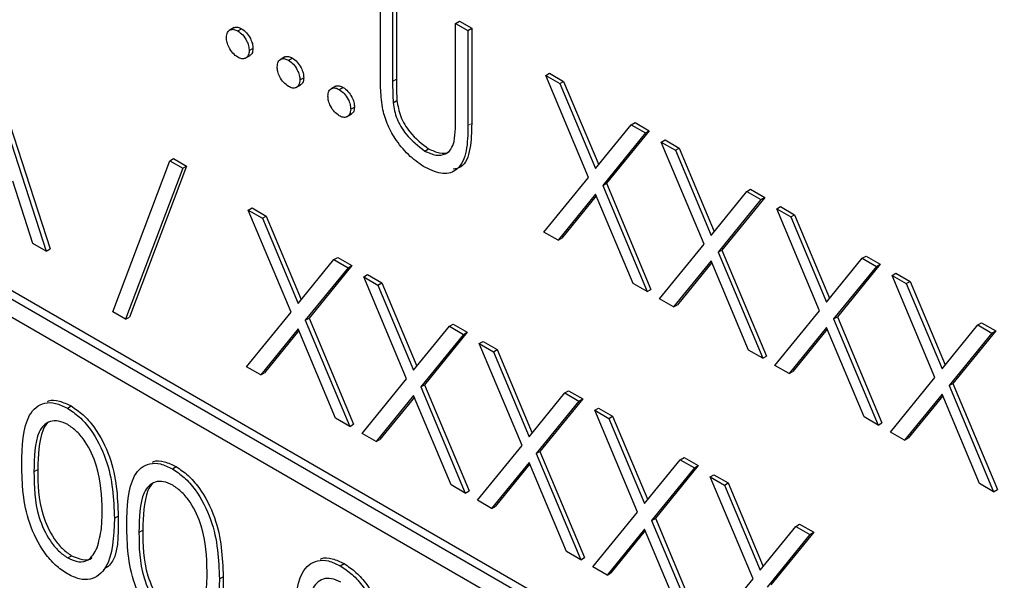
# Paper-space layout 'Blatt2' of a CAD drawing. Header units: millimetres. Extents: x 5 to 418, y 2 to 292.
# Tile 28 of 50: x 84.68 to 88.35, y 189.08 to 191.17. Entities that reach past the tile are written whole.
import ezdxf

# ---------------------------------------------------------------- set-up
doc = ezdxf.new("R2010")
doc.units = ezdxf.units.MM

psp = doc.layouts.new('Blatt2')

# ---------------------------------------------------------------- linework, layer by layer
at = {"color": 7, "linetype": 'Continuous', "lineweight": 25}
for p, q in [((93.1057, 185.2776), (79.5293, 193.1151)), ((93.0774, 185.2613), (79.501, 193.0988)), ((79.501, 193.0335), (93.0774, 185.196)), ((86.0267, 190.9627), (86.0267, 191.3177)), ((86.0724, 191.2914), (86.0724, 190.9391)), ((86.0865, 191.2995), (86.0865, 190.9473)), ((86.3074, 191.1557), (86.3215, 191.1639)), ((86.3074, 190.8035), (86.3074, 191.1557)), ((86.3074, 191.1557), (86.3531, 191.1293)), ((86.3215, 191.1639), (86.3672, 191.1375)), ((85.4807, 191.1396), (85.463, 191.1294)), ((85.4948, 191.1274), (85.5089, 191.1355)), ((86.3531, 191.1293), (86.3672, 191.1375)), ((86.3531, 191.1293), (86.3531, 190.7742)), ((86.3672, 191.1375), (86.3672, 190.7824)), ((85.5372, 191.0539), (85.5513, 191.062)), ((84.5451, 191.0299), (84.78, 190.3064)), ((84.5592, 191.0381), (84.7942, 190.3145)), ((85.5228, 191.0253), (85.5404, 191.0355)), ((85.67, 191.0303), (85.6523, 191.0201)), ((85.684, 191.0181), (85.6982, 191.0263)), ((85.7265, 190.9446), (85.7406, 190.9528)), ((86.6435, 190.9616), (86.6577, 190.9698)), ((86.6435, 190.9616), (86.6963, 190.9312)), ((86.8032, 190.5814), (86.6435, 190.9616)), ((86.6577, 190.9698), (86.7104, 190.9394)), ((86.6963, 190.9312), (86.7104, 190.9394)), ((86.7104, 190.9394), (86.8412, 190.628)), ((85.7121, 190.916), (85.7297, 190.9262)), ((85.8593, 190.9211), (85.8416, 190.9109)), ((85.8733, 190.9088), (85.8875, 190.917)), ((86.6963, 190.9312), (86.8296, 190.6138)), ((86.0744, 190.8597), (86.0886, 190.8679)), ((85.9158, 190.8353), (85.9299, 190.8435)), ((85.9013, 190.8068), (85.919, 190.817)), ((86.8296, 190.6138), (86.9628, 190.7773)), ((87.0297, 190.755), (86.8701, 190.5591)), ((86.9628, 190.7773), (86.977, 190.7855)), ((86.9628, 190.7773), (87.0156, 190.7469)), ((86.977, 190.7855), (87.0297, 190.755)), ((87.0156, 190.7469), (87.0297, 190.755)), ((87.0156, 190.7469), (86.856, 190.5509)), ((87.0743, 190.713), (87.0885, 190.7211)), ((87.0885, 190.7211), (87.1412, 190.6907)), ((86.1923, 190.6794), (86.2065, 190.6876)), ((87.0743, 190.713), (87.127, 190.6825)), ((87.234, 190.3327), (87.0743, 190.713)), ((87.127, 190.6825), (87.1412, 190.6907)), ((87.127, 190.6825), (87.2603, 190.3651)), ((87.1412, 190.6907), (87.2719, 190.3793)), ((85.0281, 190.0803), (85.241, 190.6432)), ((85.241, 190.6432), (85.2552, 190.6514)), ((85.241, 190.6432), (85.2891, 190.6154)), ((85.2552, 190.6514), (85.3033, 190.6236)), ((85.2891, 190.6154), (85.0762, 190.0525)), ((85.3033, 190.6236), (85.0903, 190.0606)), ((85.2891, 190.6154), (85.3033, 190.6236)), ((86.637, 190.3775), (86.8032, 190.5814)), ((84.7304, 190.335), (84.6551, 190.5669)), ((86.856, 190.5509), (86.8701, 190.5591)), ((86.856, 190.5509), (87.0221, 190.1552)), ((86.8701, 190.5591), (87.0362, 190.1634)), ((87.3936, 190.5286), (87.4078, 190.5368)), ((87.4078, 190.5368), (87.4605, 190.5063)), ((86.8296, 190.5186), (86.6897, 190.3471)), ((86.8321, 190.5126), (86.7039, 190.3552)), ((86.9694, 190.1856), (86.8296, 190.5186)), ((87.2603, 190.3651), (87.3936, 190.5286)), ((87.4464, 190.4982), (87.2868, 190.3023)), ((87.4605, 190.5063), (87.3009, 190.3104)), ((87.3936, 190.5286), (87.4464, 190.4982)), ((87.4464, 190.4982), (87.4605, 190.5063)), ((85.5339, 190.4591), (85.5481, 190.4672)), ((85.5339, 190.4591), (85.5866, 190.4286)), ((85.6936, 190.0788), (85.5339, 190.4591)), ((85.5481, 190.4672), (85.6008, 190.4368)), ((87.5051, 190.4643), (87.5193, 190.4724)), ((87.5051, 190.4643), (87.5578, 190.4338)), ((87.6648, 190.084), (87.5051, 190.4643)), ((87.5193, 190.4724), (87.572, 190.442)), ((85.5866, 190.4286), (85.6008, 190.4368)), ((85.5866, 190.4286), (85.7199, 190.1112)), ((85.6008, 190.4368), (85.7315, 190.1254)), ((87.5578, 190.4338), (87.572, 190.442)), ((87.5578, 190.4338), (87.6911, 190.1164)), ((87.572, 190.442), (87.7027, 190.1306)), ((86.6897, 190.3471), (86.637, 190.3775)), ((86.6897, 190.3471), (86.7039, 190.3552)), ((84.78, 190.3064), (84.7304, 190.335)), ((84.78, 190.3064), (84.7942, 190.3145)), ((87.0678, 190.1288), (87.234, 190.3327)), ((87.2868, 190.3023), (87.3009, 190.3104)), ((87.3009, 190.3104), (87.467, 189.9147)), ((85.7199, 190.1112), (85.8532, 190.2747)), ((85.8532, 190.2747), (85.8674, 190.2829)), ((85.8532, 190.2747), (85.906, 190.2443)), ((85.8674, 190.2829), (85.9201, 190.2524)), ((87.2868, 190.3023), (87.4529, 189.9065)), ((87.6911, 190.1164), (87.8244, 190.2799)), ((87.8244, 190.2799), (87.8386, 190.2881)), ((87.8244, 190.2799), (87.8772, 190.2495)), ((87.8386, 190.2881), (87.8913, 190.2577)), ((85.906, 190.2443), (85.7464, 190.0484)), ((85.9201, 190.2524), (85.7605, 190.0565)), ((85.906, 190.2443), (85.9201, 190.2524)), ((87.2603, 190.2699), (87.1205, 190.0984)), ((87.2629, 190.2639), (87.1347, 190.1065)), ((87.4002, 189.9369), (87.2603, 190.2699)), ((87.8772, 190.2495), (87.7175, 190.0536)), ((87.8913, 190.2577), (87.7317, 190.0617)), ((87.8772, 190.2495), (87.8913, 190.2577)), ((85.9647, 190.2104), (85.9789, 190.2185)), ((85.9647, 190.2104), (86.0174, 190.1799)), ((86.1244, 189.8301), (85.9647, 190.2104)), ((85.9789, 190.2185), (86.0316, 190.1881)), ((87.9359, 190.2156), (87.95, 190.2237)), ((87.9359, 190.2156), (87.9886, 190.1851)), ((88.0956, 189.8353), (87.9359, 190.2156)), ((87.95, 190.2237), (88.0028, 190.1933)), ((86.0174, 190.1799), (86.0316, 190.1881)), ((86.0174, 190.1799), (86.1507, 189.8625)), ((86.0316, 190.1881), (86.1623, 189.8767)), ((87.0221, 190.1552), (86.9694, 190.1856)), ((87.9886, 190.1851), (88.0028, 190.1933)), ((87.9886, 190.1851), (88.1219, 189.8677)), ((88.0028, 190.1933), (88.1335, 189.8819)), ((87.0221, 190.1552), (87.0362, 190.1634)), ((87.1205, 190.0984), (87.0678, 190.1288)), ((87.1205, 190.0984), (87.1347, 190.1065)), ((85.0762, 190.0525), (85.0281, 190.0803)), ((85.0762, 190.0525), (85.0903, 190.0606)), ((85.5274, 189.8749), (85.6936, 190.0788)), ((85.7464, 190.0484), (85.7605, 190.0565)), ((85.7605, 190.0565), (85.9266, 189.6608)), ((87.4986, 189.8801), (87.6648, 190.084)), ((87.7175, 190.0536), (87.7317, 190.0617)), ((87.7175, 190.0536), (87.8837, 189.6578)), ((87.7317, 190.0617), (87.8978, 189.666)), ((85.7464, 190.0484), (85.9125, 189.6526)), ((86.1507, 189.8625), (86.284, 190.026)), ((86.284, 190.026), (86.2982, 190.0342)), ((86.284, 190.026), (86.3368, 189.9956)), ((86.2982, 190.0342), (86.3509, 190.0038)), ((87.6911, 190.0212), (87.5513, 189.8497)), ((87.831, 189.6883), (87.6911, 190.0212)), ((88.1219, 189.8677), (88.2552, 190.0312)), ((88.2552, 190.0312), (88.2694, 190.0394)), ((88.2552, 190.0312), (88.3079, 190.0008)), ((88.2694, 190.0394), (88.3221, 190.009)), ((85.7199, 190.016), (85.5801, 189.8445)), ((85.7225, 190.01), (85.5943, 189.8526)), ((85.8598, 189.683), (85.7199, 190.016)), ((86.3368, 189.9956), (86.1771, 189.7997)), ((86.3509, 190.0038), (86.1913, 189.8078)), ((86.3368, 189.9956), (86.3509, 190.0038)), ((87.6937, 190.0152), (87.5655, 189.8579)), ((88.3079, 190.0008), (88.1483, 189.8049)), ((88.3221, 190.009), (88.1625, 189.813)), ((88.3079, 190.0008), (88.3221, 190.009)), ((86.3955, 189.9617), (86.4096, 189.9698)), ((86.3955, 189.9617), (86.4482, 189.9312)), ((86.5552, 189.5814), (86.3955, 189.9617)), ((86.4096, 189.9698), (86.4624, 189.9394)), ((86.4482, 189.9312), (86.4624, 189.9394)), ((86.4482, 189.9312), (86.5815, 189.6138)), ((86.4624, 189.9394), (86.5931, 189.628)), ((87.4529, 189.9065), (87.4002, 189.9369)), ((87.4529, 189.9065), (87.467, 189.9147)), ((85.5801, 189.8445), (85.5274, 189.8749)), ((87.5513, 189.8497), (87.4986, 189.8801)), ((85.5801, 189.8445), (85.5943, 189.8526)), ((87.5513, 189.8497), (87.5655, 189.8579)), ((87.9294, 189.6314), (88.0956, 189.8353)), ((85.9582, 189.6262), (86.1244, 189.8301)), ((86.1771, 189.7997), (86.1913, 189.8078)), ((86.1771, 189.7997), (86.3433, 189.4039)), ((86.1913, 189.8078), (86.3574, 189.4121)), ((88.1483, 189.8049), (88.1625, 189.813)), ((88.1483, 189.8049), (88.3145, 189.4091)), ((88.1625, 189.813), (88.3286, 189.4173)), ((86.1507, 189.7673), (86.0109, 189.5958)), ((86.1533, 189.7613), (86.0251, 189.604)), ((86.2906, 189.4343), (86.1507, 189.7673)), ((86.5815, 189.6138), (86.7148, 189.7773)), ((86.7148, 189.7773), (86.729, 189.7855)), ((86.7148, 189.7773), (86.7675, 189.7469)), ((86.729, 189.7855), (86.7817, 189.7551)), ((88.1219, 189.7725), (87.9821, 189.601)), ((88.1245, 189.7665), (87.9962, 189.6092)), ((88.2617, 189.4396), (88.1219, 189.7725)), ((84.8589, 189.7207), (84.873, 189.7288)), ((86.7675, 189.7469), (86.6079, 189.551)), ((86.7817, 189.7551), (86.6221, 189.5591)), ((86.7675, 189.7469), (86.7817, 189.7551)), ((86.8263, 189.713), (86.8404, 189.7212)), ((86.8263, 189.713), (86.879, 189.6825)), ((86.986, 189.3327), (86.8263, 189.713)), ((86.8404, 189.7212), (86.8932, 189.6907)), ((86.879, 189.6825), (86.8932, 189.6907)), ((86.8932, 189.6907), (87.0239, 189.3793)), ((87.8837, 189.6578), (87.831, 189.6883)), ((85.9125, 189.6526), (85.8598, 189.683)), ((85.9125, 189.6526), (85.9266, 189.6608)), ((86.879, 189.6825), (87.0123, 189.3651)), ((87.8837, 189.6578), (87.8978, 189.666)), ((86.0109, 189.5958), (85.9582, 189.6262)), ((87.9821, 189.601), (87.9294, 189.6314)), ((86.0109, 189.5958), (86.0251, 189.604)), ((86.389, 189.3775), (86.5552, 189.5814)), ((87.9821, 189.601), (87.9962, 189.6092)), ((86.6079, 189.551), (86.6221, 189.5591)), ((86.6079, 189.551), (86.7741, 189.1552)), ((86.6221, 189.5591), (86.7882, 189.1634)), ((85.2505, 189.4946), (85.2646, 189.5028)), ((86.5815, 189.5186), (86.4417, 189.3471)), ((86.5841, 189.5126), (86.4558, 189.3553)), ((86.7213, 189.1857), (86.5815, 189.5186)), ((87.0123, 189.3651), (87.1456, 189.5286)), ((87.2125, 189.5064), (87.0529, 189.3104)), ((87.1456, 189.5286), (87.1598, 189.5368)), ((87.1456, 189.5286), (87.1983, 189.4982)), ((87.1598, 189.5368), (87.2125, 189.5064)), ((87.1983, 189.4982), (87.2125, 189.5064)), ((87.1983, 189.4982), (87.0387, 189.3023)), ((87.2571, 189.4643), (87.2712, 189.4725)), ((87.2712, 189.4725), (87.324, 189.442)), ((86.3433, 189.4039), (86.2906, 189.4343)), ((87.2571, 189.4643), (87.3098, 189.4339)), ((87.4168, 189.084), (87.2571, 189.4643)), ((87.3098, 189.4339), (87.324, 189.442)), ((87.3098, 189.4339), (87.4431, 189.1164)), ((87.324, 189.442), (87.4547, 189.1306)), ((88.3145, 189.4091), (88.2617, 189.4396)), ((86.3433, 189.4039), (86.3574, 189.4121)), ((88.3145, 189.4091), (88.3286, 189.4173)), ((86.4417, 189.3471), (86.389, 189.3775)), ((86.4417, 189.3471), (86.4558, 189.3553)), ((86.8198, 189.1288), (86.986, 189.3327)), ((85.0346, 189.31), (85.0487, 189.3181)), ((87.0387, 189.3023), (87.0529, 189.3104)), ((87.0387, 189.3023), (87.2049, 188.9065)), ((87.0529, 189.3104), (87.219, 188.9147)), ((87.5764, 189.28), (87.5905, 189.2881)), ((87.5905, 189.2881), (87.6433, 189.2577)), ((87.0123, 189.27), (86.8725, 189.0984)), ((87.0149, 189.2639), (86.8866, 189.1066)), ((87.1521, 188.937), (87.0123, 189.27)), ((87.4431, 189.1164), (87.5764, 189.28)), ((87.6291, 189.2495), (87.4695, 189.0536)), ((87.6433, 189.2577), (87.4837, 189.0618)), ((87.5764, 189.28), (87.6291, 189.2495)), ((87.6291, 189.2495), (87.6433, 189.2577)), ((86.7741, 189.1552), (86.7213, 189.1857)), ((84.8604, 189.162), (84.8745, 189.1702)), ((85.8771, 189.1329), (85.8912, 189.141)), ((86.7741, 189.1552), (86.7882, 189.1634)), ((86.8725, 189.0984), (86.8198, 189.1288)), ((86.8725, 189.0984), (86.8866, 189.1066)), ((85.4262, 189.0839), (85.4404, 189.092)), ((87.2506, 188.8802), (87.4168, 189.084))]:
    psp.add_line(p, q, dxfattribs=at)
at = {"color": 7, "linetype": 'Continuous', "lineweight": 18}
for p, q in [((86.0724, 190.9391), (86.0865, 190.9473)), ((86.3531, 190.7742), (86.3672, 190.7824)), ((84.7343, 189.4835), (84.7485, 189.4917)), ((85.126, 189.2574), (85.1401, 189.2656))]:
    psp.add_line(p, q, dxfattribs=at)
psp.add_open_spline([(70.4336, 208.9133), (72.5097, 207.5846), (76.6629, 204.9265), (84.2463, 200.3513), (93.2134, 195.2031), (100.2793, 191.4971), (103.8145, 189.6429)], degree=3, knots=[0, 0, 0, 0, 0.197048, 0.394202, 0.696907, 1, 1, 1, 1], dxfattribs=at)
at = {"color": 7, "linetype": 'Continuous', "lineweight": 25}
for points, knots in [([(70.6, 208.5505), (71.9564, 207.6769), (74.894, 205.785), (79.5232, 202.9298), (84.468, 199.976), (89.5066, 197.071), (94.636, 194.2174), (99.4585, 191.617), (102.6075, 189.992), (103.9858, 189.2806)], [0, 0, 0, 0, 0.129176, 0.279747, 0.430402, 0.581177, 0.731953, 0.88267, 1, 1, 1, 1]), ([(85.4523, 191.1029), (85.4531, 191.1097), (85.4546, 191.1232), (85.4661, 191.1326), (85.48, 191.1344), (85.4898, 191.1297), (85.4948, 191.1274)], [0, 0, 0, 0, 0.2795889, 0.5592885, 0.7795582, 1, 1, 1, 1]), ([(85.4794, 191.1378), (85.4802, 191.1386), (85.4838, 191.1423), (85.4944, 191.1422), (85.5041, 191.1377), (85.5089, 191.1355)], [0, 0, 0, 0, 0.116504, 0.55808, 1, 1, 1, 1]), ([(85.4948, 191.1274), (85.501, 191.1229), (85.5136, 191.114), (85.5273, 191.0926), (85.536, 191.0716), (85.5368, 191.0598), (85.5372, 191.0539)], [0, 0, 0, 0, 0.27961, 0.559198, 0.779472, 1, 1, 1, 1]), ([(85.5089, 191.1355), (85.5152, 191.1311), (85.5277, 191.1222), (85.5414, 191.1008), (85.5502, 191.0798), (85.5509, 191.068), (85.5513, 191.062)], [0, 0, 0, 0, 0.27961, 0.559198, 0.779472, 1, 1, 1, 1]), ([(85.4948, 191.0294), (85.4885, 191.0339), (85.476, 191.0429), (85.4622, 191.0641), (85.4537, 191.0851), (85.4528, 191.0969), (85.4523, 191.1029)], [0, 0, 0, 0, 0.279576, 0.559139, 0.779581, 1, 1, 1, 1]), ([(85.5372, 191.0539), (85.5364, 191.0471), (85.535, 191.0335), (85.5234, 191.0243), (85.5095, 191.0224), (85.4997, 191.0271), (85.4948, 191.0294)], [0, 0, 0, 0, 0.279472, 0.559361, 0.779667, 1, 1, 1, 1]), ([(85.5513, 191.062), (85.5507, 191.055), (85.5496, 191.0424), (85.5417, 191.0374), (85.5382, 191.0352)], [0, 0, 0, 0, 0.554444, 1, 1, 1, 1]), ([(85.6416, 190.9936), (85.6424, 191.0004), (85.6438, 191.014), (85.6554, 191.0233), (85.6693, 191.0251), (85.6791, 191.0204), (85.684, 191.0181)], [0, 0, 0, 0, 0.279586, 0.559292, 0.779545, 1, 1, 1, 1]), ([(85.6687, 191.0286), (85.6695, 191.0293), (85.6731, 191.033), (85.6837, 191.0329), (85.6933, 191.0285), (85.6982, 191.0263)], [0, 0, 0, 0, 0.1165208, 0.5580585, 1, 1, 1, 1]), ([(85.684, 191.0181), (85.6903, 191.0136), (85.7029, 191.0048), (85.7166, 190.9833), (85.7253, 190.9624), (85.7261, 190.9505), (85.7265, 190.9446)], [0, 0, 0, 0, 0.279596, 0.559198, 0.779474, 1, 1, 1, 1]), ([(85.6982, 191.0263), (85.7045, 191.0218), (85.717, 191.0129), (85.7307, 190.9915), (85.7394, 190.9705), (85.7402, 190.9587), (85.7406, 190.9528)], [0, 0, 0, 0, 0.279596, 0.559198, 0.779474, 1, 1, 1, 1]), ([(85.684, 190.9201), (85.6778, 190.9246), (85.6653, 190.9336), (85.6515, 190.9549), (85.643, 190.9758), (85.6421, 190.9877), (85.6416, 190.9936)], [0, 0, 0, 0, 0.279588, 0.559135, 0.779583, 1, 1, 1, 1]), ([(85.7265, 190.9446), (85.7257, 190.9378), (85.7242, 190.9242), (85.7127, 190.915), (85.6988, 190.9131), (85.689, 190.9178), (85.684, 190.9201)], [0, 0, 0, 0, 0.279475, 0.559358, 0.77968, 1, 1, 1, 1]), ([(85.7406, 190.9528), (85.74, 190.9458), (85.7389, 190.9332), (85.731, 190.9282), (85.7275, 190.9259)], [0, 0, 0, 0, 0.554455, 1, 1, 1, 1]), ([(86.0358, 190.8335), (86.0325, 190.8584), (86.0267, 190.9028), (86.0267, 190.9443), (86.0267, 190.9627)], [0, 0, 0, 0, 0.559491, 1, 1, 1, 1]), ([(86.0724, 190.9391), (86.0724, 190.9245), (86.0723, 190.8985), (86.0738, 190.8716), (86.0744, 190.8597)], [0, 0, 0, 0, 0.560131, 1, 1, 1, 1]), ([(86.0865, 190.9473), (86.0865, 190.9327), (86.0864, 190.9066), (86.0879, 190.8797), (86.0886, 190.8679)], [0, 0, 0, 0, 0.560131, 1, 1, 1, 1]), ([(85.8309, 190.8843), (85.8316, 190.8911), (85.8331, 190.9047), (85.8447, 190.9141), (85.8586, 190.9158), (85.8684, 190.9112), (85.8733, 190.9088)], [0, 0, 0, 0, 0.2795837, 0.5592913, 0.7795596, 1, 1, 1, 1]), ([(85.858, 190.9193), (85.8588, 190.9201), (85.8624, 190.9237), (85.873, 190.9236), (85.8826, 190.9192), (85.8875, 190.917)], [0, 0, 0, 0, 0.116521, 0.558088, 1, 1, 1, 1]), ([(85.8733, 190.9088), (85.8796, 190.9044), (85.8922, 190.8955), (85.9059, 190.8741), (85.9146, 190.8531), (85.9154, 190.8413), (85.9158, 190.8353)], [0, 0, 0, 0, 0.279596, 0.559198, 0.779474, 1, 1, 1, 1]), ([(85.8875, 190.917), (85.8937, 190.9125), (85.9063, 190.9036), (85.92, 190.8822), (85.9287, 190.8613), (85.9295, 190.8494), (85.9299, 190.8435)], [0, 0, 0, 0, 0.279596, 0.559198, 0.779474, 1, 1, 1, 1]), ([(85.8733, 190.8108), (85.8671, 190.8153), (85.8546, 190.8243), (85.8408, 190.8456), (85.8323, 190.8665), (85.8314, 190.8784), (85.8309, 190.8843)], [0, 0, 0, 0, 0.2795905, 0.5591399, 0.7795815, 1, 1, 1, 1]), ([(86.0886, 190.8679), (86.0918, 190.848), (86.0983, 190.8084), (86.1419, 190.737), (86.182, 190.7063), (86.2065, 190.6876)], [0, 0, 0, 0, 0.281059, 0.560818, 1, 1, 1, 1]), ([(85.9158, 190.8353), (85.915, 190.8285), (85.9135, 190.8149), (85.9019, 190.8057), (85.8881, 190.8039), (85.8782, 190.8085), (85.8733, 190.8108)], [0, 0, 0, 0, 0.2794745, 0.5593567, 0.7796649, 1, 1, 1, 1]), ([(85.9299, 190.8435), (85.9293, 190.8365), (85.9282, 190.8239), (85.9203, 190.8189), (85.9168, 190.8166)], [0, 0, 0, 0, 0.554455, 1, 1, 1, 1]), ([(86.1949, 190.6177), (86.1756, 190.6303), (86.1369, 190.6557), (86.0882, 190.713), (86.0525, 190.7748), (86.0414, 190.8139), (86.0358, 190.8335)], [0, 0, 0, 0, 0.280223, 0.559917, 0.779951, 1, 1, 1, 1]), ([(86.0744, 190.8597), (86.0777, 190.8399), (86.0841, 190.8003), (86.1278, 190.7289), (86.1679, 190.6982), (86.1923, 190.6794)], [0, 0, 0, 0, 0.281059, 0.560818, 1, 1, 1, 1]), ([(86.3022, 190.7152), (86.3041, 190.731), (86.3076, 190.7593), (86.3074, 190.79), (86.3074, 190.8035)], [0, 0, 0, 0, 0.5596386, 1, 1, 1, 1]), ([(86.3531, 190.7742), (86.3526, 190.7417), (86.3518, 190.6771), (86.3211, 190.608), (86.2618, 190.5873), (86.2172, 190.6075), (86.1949, 190.6177)], [0, 0, 0, 0, 0.281659, 0.560112, 0.780078, 1, 1, 1, 1]), ([(86.3672, 190.7824), (86.3665, 190.7505), (86.3652, 190.6869), (86.3414, 190.6202), (86.3081, 190.6135), (86.2982, 190.6114)], [0, 0, 0, 0, 0.415674, 0.826618, 1, 1, 1, 1]), ([(86.1923, 190.6794), (86.2064, 190.6731), (86.2344, 190.6604), (86.2684, 190.6656), (86.2915, 190.685), (86.2986, 190.7051), (86.3022, 190.7152)], [0, 0, 0, 0, 0.279787, 0.559382, 0.779574, 1, 1, 1, 1]), ([(86.2065, 190.6876), (86.2203, 190.6815), (86.248, 190.6694), (86.2758, 190.6703), (86.2853, 190.679), (86.2863, 190.6799)], [0, 0, 0, 0, 0.47379, 0.947254, 1, 1, 1, 1]), ([(84.6887, 189.5097), (84.6906, 189.5787), (84.6931, 189.6652), (84.7405, 189.7261), (84.7736, 189.7421), (84.8142, 189.7423), (84.844, 189.7279), (84.8589, 189.7207)], [0, 0, 0, 0, 0.4987038, 0.6241763, 0.7494659, 0.8747447, 1, 1, 1, 1]), ([(84.785, 189.7457), (84.7863, 189.7464), (84.7984, 189.7525), (84.8288, 189.7495), (84.8583, 189.7357), (84.873, 189.7288)], [0, 0, 0, 0, 0.057961, 0.529025, 1, 1, 1, 1]), ([(84.873, 189.7288), (84.888, 189.7188), (84.918, 189.6987), (84.9726, 189.6365), (85.0414, 189.4987), (85.0458, 189.3904), (85.0487, 189.3181)], [0, 0, 0, 0, 0.125599, 0.251194, 0.500581, 1, 1, 1, 1]), ([(84.8589, 189.7207), (84.8739, 189.7106), (84.9038, 189.6906), (84.9584, 189.6283), (85.0273, 189.4905), (85.0317, 189.3822), (85.0346, 189.31)], [0, 0, 0, 0, 0.125599, 0.251194, 0.500581, 1, 1, 1, 1]), ([(84.8604, 189.6595), (84.8487, 189.6649), (84.8254, 189.6757), (84.7944, 189.6729), (84.7697, 189.6582), (84.736, 189.6061), (84.7351, 189.538), (84.7343, 189.4835)], [0, 0, 0, 0, 0.125139, 0.250419, 0.375516, 0.500849, 1, 1, 1, 1]), ([(84.7857, 189.6648), (84.7855, 189.6647), (84.7772, 189.6598), (84.7524, 189.6107), (84.7502, 189.5446), (84.7485, 189.4917)], [0, 0, 0, 0, 0.004506, 0.2043, 1, 1, 1, 1]), ([(84.9889, 189.3366), (84.987, 189.3923), (84.9842, 189.4756), (84.9365, 189.584), (84.8954, 189.6351), (84.872, 189.6514), (84.8604, 189.6595)], [0, 0, 0, 0, 0.500074, 0.749025, 0.874601, 1, 1, 1, 1]), ([(84.8589, 189.1026), (84.844, 189.1126), (84.8143, 189.1325), (84.7602, 189.1945), (84.6934, 189.3319), (84.6905, 189.4385), (84.6887, 189.5097)], [0, 0, 0, 0, 0.125551, 0.251093, 0.50025, 1, 1, 1, 1]), ([(85.0803, 189.2836), (85.0822, 189.3527), (85.0847, 189.4391), (85.1322, 189.5), (85.1652, 189.516), (85.2059, 189.5162), (85.2356, 189.5018), (85.2505, 189.4946)], [0, 0, 0, 0, 0.4987038, 0.6241763, 0.7494659, 0.8747447, 1, 1, 1, 1]), ([(85.1766, 189.5196), (85.1779, 189.5203), (85.19, 189.5265), (85.2205, 189.5235), (85.2499, 189.5097), (85.2646, 189.5028)], [0, 0, 0, 0, 0.057961, 0.529025, 1, 1, 1, 1]), ([(85.2646, 189.5028), (85.2796, 189.4927), (85.3096, 189.4726), (85.3642, 189.4104), (85.433, 189.2726), (85.4374, 189.1643), (85.4404, 189.092)], [0, 0, 0, 0, 0.125599, 0.251195, 0.50058, 1, 1, 1, 1]), ([(84.7343, 189.4835), (84.7347, 189.4284), (84.7353, 189.3457), (84.7842, 189.2373), (84.8255, 189.1865), (84.8488, 189.1702), (84.8604, 189.162)], [0, 0, 0, 0, 0.50029, 0.749086, 0.874605, 1, 1, 1, 1]), ([(84.7485, 189.4917), (84.7489, 189.4365), (84.7494, 189.3539), (84.7983, 189.2454), (84.8396, 189.1947), (84.8629, 189.1784), (84.8745, 189.1702)], [0, 0, 0, 0, 0.50029, 0.749086, 0.874605, 1, 1, 1, 1]), ([(85.2505, 189.4946), (85.2655, 189.4846), (85.2954, 189.4645), (85.3501, 189.4023), (85.4189, 189.2645), (85.4233, 189.1561), (85.4262, 189.0839)], [0, 0, 0, 0, 0.125599, 0.251195, 0.50058, 1, 1, 1, 1]), ([(85.252, 189.4334), (85.2404, 189.4388), (85.217, 189.4496), (85.186, 189.4468), (85.1613, 189.4321), (85.1277, 189.38), (85.1267, 189.3119), (85.126, 189.2574)], [0, 0, 0, 0, 0.12514, 0.250416, 0.375517, 0.500848, 1, 1, 1, 1]), ([(85.1774, 189.4387), (85.1772, 189.4386), (85.1688, 189.4337), (85.144, 189.3846), (85.1419, 189.3185), (85.1401, 189.2656)], [0, 0, 0, 0, 0.00451, 0.204301, 1, 1, 1, 1]), ([(85.3805, 189.1105), (85.3786, 189.1662), (85.3758, 189.2496), (85.3282, 189.3579), (85.287, 189.409), (85.2637, 189.4253), (85.252, 189.4334)], [0, 0, 0, 0, 0.500072, 0.749022, 0.874598, 1, 1, 1, 1]), ([(84.9696, 189.1999), (84.9761, 189.2233), (84.9877, 189.265), (84.9885, 189.3147), (84.9889, 189.3366)], [0, 0, 0, 0, 0.5595962, 1, 1, 1, 1]), ([(85.0346, 189.31), (85.0317, 189.241), (85.0275, 189.1377), (84.9583, 189.0802), (84.9038, 189.0809), (84.8738, 189.0954), (84.8589, 189.1026)], [0, 0, 0, 0, 0.499409, 0.748746, 0.874372, 1, 1, 1, 1]), ([(85.0487, 189.3181), (85.0494, 189.244), (85.0501, 189.1557), (85.0012, 189.1236), (84.9933, 189.1184)], [0, 0, 0, 0, 0.838255, 1, 1, 1, 1]), ([(85.2505, 188.8765), (85.2356, 188.8865), (85.2059, 188.9065), (85.1519, 188.9684), (85.085, 189.1058), (85.0822, 189.2124), (85.0803, 189.2836)], [0, 0, 0, 0, 0.125551, 0.251093, 0.50025, 1, 1, 1, 1]), ([(85.126, 189.2574), (85.1263, 189.2023), (85.1269, 189.1197), (85.1758, 189.0112), (85.2171, 188.9605), (85.2404, 188.9441), (85.252, 188.9359)], [0, 0, 0, 0, 0.500292, 0.749089, 0.874608, 1, 1, 1, 1]), ([(85.1401, 189.2656), (85.1405, 189.2104), (85.141, 189.1278), (85.1899, 189.0194), (85.2312, 188.9686), (85.2545, 188.9523), (85.2662, 188.9441)], [0, 0, 0, 0, 0.500292, 0.749089, 0.874608, 1, 1, 1, 1]), ([(84.8604, 189.162), (84.8743, 189.156), (84.9021, 189.144), (84.9451, 189.1527), (84.9603, 189.182), (84.9696, 189.1999)], [0, 0, 0, 0, 0.280252, 0.560775, 1, 1, 1, 1]), ([(84.8745, 189.1702), (84.8881, 189.1647), (84.9153, 189.1536), (84.9431, 189.1536), (84.9505, 189.1636), (84.9507, 189.1639)], [0, 0, 0, 0, 0.492371, 0.985219, 1, 1, 1, 1]), ([(85.7069, 188.9219), (85.7089, 188.9909), (85.7113, 189.0774), (85.7588, 189.1383), (85.7918, 189.1543), (85.8325, 189.1544), (85.8622, 189.1401), (85.8771, 189.1329)], [0, 0, 0, 0, 0.498704, 0.624178, 0.749468, 0.874744, 1, 1, 1, 1]), ([(85.8032, 189.1579), (85.8045, 189.1585), (85.8166, 189.1647), (85.8471, 189.1617), (85.8765, 189.1479), (85.8912, 189.141)], [0, 0, 0, 0, 0.05797, 0.529024, 1, 1, 1, 1]), ([(85.8912, 189.141), (85.9062, 189.131), (85.9362, 189.1109), (85.9908, 189.0487), (86.0596, 188.9109), (86.064, 188.8026), (86.067, 188.7303)], [0, 0, 0, 0, 0.1256015, 0.2511972, 0.5005816, 1, 1, 1, 1]), ([(85.3613, 188.9738), (85.3677, 188.9972), (85.3793, 189.0389), (85.3802, 189.0886), (85.3805, 189.1105)], [0, 0, 0, 0, 0.5595962, 1, 1, 1, 1]), ([(85.8771, 189.1329), (85.8921, 189.1228), (85.9221, 189.1028), (85.9767, 189.0405), (86.0455, 188.9027), (86.0499, 188.7944), (86.0528, 188.7222)], [0, 0, 0, 0, 0.1256015, 0.2511972, 0.5005816, 1, 1, 1, 1]), ([(85.4262, 189.0839), (85.4234, 189.015), (85.4191, 188.9116), (85.3499, 188.8541), (85.2954, 188.8548), (85.2655, 188.8693), (85.2505, 188.8765)], [0, 0, 0, 0, 0.499409, 0.748746, 0.874372, 1, 1, 1, 1]), ([(85.4404, 189.092), (85.441, 189.018), (85.4417, 188.9296), (85.3928, 188.8975), (85.3849, 188.8923)], [0, 0, 0, 0, 0.838255, 1, 1, 1, 1]), ([(85.8786, 189.0717), (85.867, 189.0771), (85.8436, 189.0879), (85.8126, 189.0851), (85.7879, 189.0704), (85.7543, 189.0183), (85.7533, 188.9502), (85.7526, 188.8957)], [0, 0, 0, 0, 0.125139, 0.250416, 0.375516, 0.500849, 1, 1, 1, 1])]:
    psp.add_open_spline(points, degree=3, knots=knots, dxfattribs=at)

doc.saveas('drawing.dxf')
